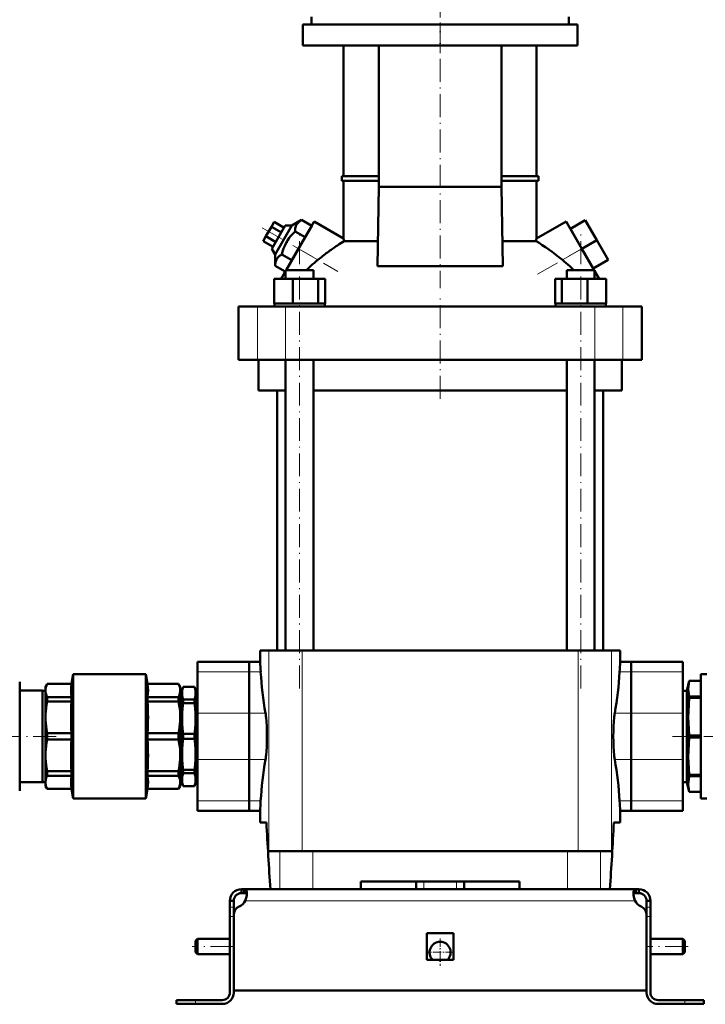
# Model space of a CAD drawing. Extents: x -1358 to 1757, y -1506 to 612.
# Tile 74 of 86: x 1181 to 1540, y -276 to 240. Entities that reach past the tile are written whole.
import ezdxf

# ---------------------------------------------------------------- set-up
doc = ezdxf.new("R2010")
doc.units = 0
doc.linetypes.add('DASHDOT', pattern=[18.5, 12, -3, 0.5, -3])

msp = doc.modelspace()

# ---------------------------------------------------------------- linework, layer by layer
at = {"color": 7, "linetype": 'DASHDOT', "lineweight": 18}
for p, q in [((1401.43, 222.2), (1401.43, 400.69)), ((1401.43, 237.62), (1401.43, 99.09)), ((1308.37, 130.71), (1347.82, 107.93)), ((1327.89, -110.32), (1327.89, 128.48)), ((1452.38, 106.39), (1484.42, 124.89)), ((1474.97, -110.32), (1474.97, 128.48)), ((1401.43, 41.18), (1401.43, 93.98)), ((1200.52, -135.42), (1133.41, -135.42)), ((1588.38, -135.42), (1522.98, -135.42)), ((1293.23, -245.42), (1271.63, -245.42)), ((1531.23, -245.42), (1509.63, -245.42))]:
    msp.add_line(p, q, dxfattribs=at)
at = {"color": 7, "lineweight": 50}
for p, q in [((1473.34, 237.08), (1329.54, 237.08)), ((1329.54, 226.08), (1329.54, 237.08)), ((1334.17, 241.08), (1334.17, 237.08)), ((1468.69, 241.08), (1468.69, 237.08)), ((1473.34, 237.08), (1473.34, 226.08)), ((1329.54, 226.08), (1473.34, 226.08)), ((1350.93, 157.83), (1350.93, 226.08)), ((1369.36, 152.08), (1369.36, 226.08)), ((1433.49, 226.08), (1433.49, 152.08)), ((1451.93, 157.83), (1451.93, 226.08)), ((1349.93, 157.83), (1369.36, 157.83)), ((1349.93, 155.33), (1349.93, 157.83)), ((1369.36, 155.33), (1349.93, 155.33)), ((1350.93, 125.19), (1350.93, 155.33)), ((1433.49, 157.83), (1452.93, 157.83)), ((1452.93, 155.33), (1433.49, 155.33)), ((1451.93, 125.19), (1451.93, 155.33)), ((1452.93, 155.33), (1452.93, 157.83)), ((1368.68, 110.64), (1369.36, 152.08)), ((1433.49, 152.08), (1369.36, 152.08)), ((1433.49, 152.08), (1434.17, 110.64)), ((1328.96, 134.82), (1323.87, 131.84)), ((1327.3, 119.78), (1335.55, 134.07)), ((1334.22, 131.78), (1328.96, 134.82)), ((1350.93, 125.19), (1335.55, 134.07)), ((1451.93, 125.19), (1467.31, 134.07)), ((1467.31, 134.07), (1475.56, 119.78)), ((1469.56, 130.17), (1477.35, 134.67)), ((1483.35, 124.28), (1477.35, 134.67)), ((1313.15, 131.28), (1310.26, 126.28)), ((1314.59, 133.78), (1313.15, 131.28)), ((1318.35, 128.28), (1313.15, 131.28)), ((1320.4, 131.84), (1313.4, 119.71)), ((1319.79, 130.78), (1314.59, 133.78)), ((1315.14, 116.71), (1323.87, 131.84)), ((1323.87, 131.84), (1320.4, 131.84)), ((1330.76, 125.78), (1325.49, 128.82)), ((1334.22, 131.78), (1330.76, 125.78)), ((1475.56, 119.78), (1469.56, 130.17)), ((1310.26, 126.28), (1308.82, 123.78)), ((1314.02, 120.78), (1308.82, 123.78)), ((1315.46, 123.28), (1310.26, 126.28)), ((1330.76, 125.78), (1323.83, 113.78)), ((1351.26, 123.8), (1368.9, 123.8)), ((1433.96, 123.8), (1451.6, 123.8)), ((1475.56, 119.78), (1483.35, 124.28)), ((1489.35, 113.88), (1483.35, 124.28)), ((1313.4, 119.71), (1315.14, 116.71)), ((1320.83, 108.58), (1327.3, 119.78)), ((1482.03, 108.58), (1475.56, 119.78)), ((1315.14, 116.71), (1315.1, 110.82)), ((1323.83, 113.78), (1318.57, 116.82)), ((1481.56, 109.38), (1476.9, 117.45)), ((1481.56, 109.38), (1489.35, 113.88)), ((1320.37, 107.78), (1315.1, 110.82)), ((1320.59, 108.58), (1322.73, 108.58)), ((1320.59, 104.08), (1320.59, 108.58)), ((1322.73, 108.58), (1335.19, 108.58)), ((1335.19, 104.08), (1335.19, 108.58)), ((1368.68, 110.64), (1401.43, 110.64)), ((1401.43, 110.64), (1434.17, 110.64)), ((1467.67, 108.58), (1480.13, 108.58)), ((1467.67, 104.08), (1467.67, 108.58)), ((1480.13, 108.58), (1482.27, 108.58)), ((1482.27, 108.16), (1482.27, 108.58)), ((1482.27, 104.08), (1482.27, 108.58)), ((1314.51, 104.08), (1324.3, 104.08)), ((1314.51, 91.08), (1314.51, 104.08)), ((1318.23, 104.08), (1318.72, 104.93)), ((1318.72, 104.93), (1320.59, 108.16)), ((1318.72, 104.08), (1318.72, 104.93)), ((1324.3, 104.08), (1337.69, 104.08)), ((1324.3, 91.08), (1324.3, 104.08)), ((1337.69, 104.08), (1341.27, 104.08)), ((1337.69, 91.08), (1337.69, 104.08)), ((1341.27, 91.08), (1341.27, 104.08)), ((1461.58, 104.08), (1465.17, 104.08)), ((1461.58, 91.08), (1461.58, 104.08)), ((1465.17, 104.08), (1478.55, 104.08)), ((1465.17, 91.08), (1465.17, 104.08)), ((1478.55, 104.08), (1488.35, 104.08)), ((1478.55, 91.08), (1478.55, 104.08)), ((1484.13, 104.93), (1482.27, 108.16)), ((1484.13, 104.08), (1484.13, 104.93)), ((1484.13, 104.93), (1484.62, 104.08)), ((1488.35, 91.08), (1488.35, 104.08)), ((1488.35, 91.08), (1488.35, 104.08)), ((1295.93, 89.58), (1305.86, 89.58)), ((1295.93, 61.58), (1295.93, 89.58)), ((1305.86, 89.58), (1320.44, 89.58)), ((1315.52, 91.08), (1314.51, 91.08)), ((1314.69, 91.08), (1314.69, 89.58)), ((1315.52, 91.08), (1323.29, 91.08)), ((1320.44, 89.58), (1482.42, 89.58)), ((1324.3, 91.08), (1323.29, 91.08)), ((1325.68, 91.08), (1324.3, 91.08)), ((1325.68, 91.08), (1327.89, 91.08)), ((1327.89, 91.08), (1336.31, 91.08)), ((1337.69, 91.08), (1336.31, 91.08)), ((1338.06, 91.08), (1337.69, 91.08)), ((1338.06, 91.08), (1341.09, 91.08)), ((1341.27, 91.08), (1340.9, 91.08)), ((1341.09, 91.08), (1341.09, 89.58)), ((1461.58, 91.08), (1461.95, 91.08)), ((1461.77, 91.08), (1464.8, 91.08)), ((1461.77, 91.08), (1461.77, 89.58)), ((1464.8, 91.08), (1465.17, 91.08)), ((1465.17, 91.08), (1466.55, 91.08)), ((1466.55, 91.08), (1474.97, 91.08)), ((1474.97, 91.08), (1477.17, 91.08)), ((1477.17, 91.08), (1478.55, 91.08)), ((1478.55, 91.08), (1479.56, 91.08)), ((1479.56, 91.08), (1487.34, 91.08)), ((1482.42, 89.58), (1496.99, 89.58)), ((1487.34, 91.08), (1488.35, 91.08)), ((1488.17, 91.08), (1488.17, 89.58)), ((1488.17, 91.08), (1488.17, 89.58)), ((1496.99, 89.58), (1506.93, 89.58)), ((1506.93, 61.58), (1506.93, 89.58)), ((1305.86, 61.58), (1295.93, 61.58)), ((1320.44, 61.58), (1305.86, 61.58)), ((1306.43, 45.58), (1306.43, 61.58)), ((1482.42, 61.58), (1320.44, 61.58)), ((1320.59, -90.42), (1320.59, 61.58)), ((1335.19, -90.42), (1335.19, 61.58)), ((1467.67, -90.42), (1467.67, 61.58)), ((1482.27, -90.42), (1482.27, 61.58)), ((1496.99, 61.58), (1482.42, 61.58)), ((1496.43, 61.58), (1496.43, 45.58)), ((1506.93, 61.58), (1496.99, 61.58)), ((1320.59, 45.58), (1306.43, 45.58)), ((1316.08, 45.58), (1316.08, -90.42)), ((1467.67, 45.58), (1335.19, 45.58)), ((1496.43, 45.58), (1482.27, 45.58)), ((1486.78, -90.42), (1486.78, 45.58)), ((1307.18, -90.42), (1311.81, -90.42)), ((1307.18, -96.42), (1307.18, -90.42)), ((1329.18, -90.42), (1311.81, -90.42)), ((1452.27, -90.42), (1329.18, -90.42)), ((1473.68, -90.42), (1452.27, -90.42)), ((1491.04, -90.42), (1473.68, -90.42)), ((1495.68, -90.42), (1491.04, -90.42)), ((1495.68, -96.42), (1495.68, -90.42)), ((1274.43, -101.65), (1274.43, -96.42)), ((1301.43, -96.42), (1274.43, -96.42)), ((1301.43, -101.65), (1301.43, -96.42)), ((1307.18, -96.42), (1301.43, -96.42)), ((1301.43, -96.42), (1301.43, -101.65)), ((1501.43, -96.42), (1495.68, -96.42)), ((1501.43, -96.42), (1501.43, -101.65)), ((1501.43, -101.65), (1501.43, -96.42)), ((1501.43, -96.42), (1528.43, -96.42)), ((1528.43, -96.42), (1528.43, -101.65)), ((1208.55, -107.92), (1209.43, -102.92)), ((1209.43, -102.92), (1209.43, -135.42)), ((1209.43, -102.92), (1247.43, -102.92)), ((1247.43, -167.92), (1247.43, -102.92)), ((1248.31, -107.92), (1247.43, -102.92)), ((1274.43, -101.65), (1274.43, -123.3)), ((1301.43, -101.65), (1301.43, -123.3)), ((1301.43, -123.3), (1301.43, -101.65)), ((1501.43, -123.3), (1501.43, -101.65)), ((1501.43, -101.65), (1501.43, -123.3)), ((1528.43, -123.3), (1528.43, -101.65)), ((1540.93, -102.92), (1537.82, -102.92)), ((1537.82, -102.92), (1537.82, -167.92)), ((1181.43, -115.27), (1181.43, -106.92)), ((1194.93, -109.42), (1195.79, -107.92)), ((1195.79, -107.97), (1195.79, -107.92)), ((1208.55, -107.92), (1195.79, -107.92)), ((1195.79, -107.97), (1208.55, -107.97)), ((1208.55, -107.97), (1208.55, -107.92)), ((1248.31, -107.97), (1248.31, -107.92)), ((1264.56, -107.92), (1248.31, -107.92)), ((1248.31, -107.97), (1264.56, -107.97)), ((1264.56, -107.97), (1264.56, -107.92)), ((1265.43, -109.42), (1264.56, -107.92)), ((1531.79, -106.42), (1530.43, -111.52)), ((1531.79, -106.42), (1531.79, -106.43)), ((1537.82, -106.42), (1531.79, -106.42)), ((1537.82, -106.43), (1531.79, -106.43)), ((1181.43, -111.42), (1193.43, -111.42)), ((1193.43, -111.42), (1193.43, -159.42)), ((1193.43, -111.52), (1194.93, -111.52)), ((1194.93, -111.4), (1194.93, -109.42)), ((1194.93, -125.47), (1194.93, -111.4)), ((1265.43, -111.4), (1265.43, -109.42)), ((1265.43, -125.47), (1265.43, -111.4)), ((1265.43, -111.52), (1266.43, -111.52)), ((1266.43, -110.92), (1266.97, -109.42)), ((1266.43, -110.92), (1266.43, -112.79)), ((1266.43, -112.79), (1266.43, -126.05)), ((1266.97, -109.42), (1266.97, -109.46)), ((1272.88, -109.42), (1266.97, -109.42)), ((1272.88, -109.46), (1266.97, -109.46)), ((1272.88, -109.42), (1272.88, -109.46)), ((1273.43, -110.92), (1272.88, -109.42)), ((1273.43, -110.92), (1273.43, -112.79)), ((1273.43, -111.52), (1274.43, -111.52)), ((1273.43, -112.79), (1273.43, -126.05)), ((1530.43, -111.52), (1528.43, -111.52)), ((1530.43, -111.52), (1530.43, -159.32)), ((1181.43, -163.92), (1181.43, -115.27)), ((1195.79, -117.2), (1195.79, -114.83)), ((1208.55, -114.83), (1195.79, -114.83)), ((1195.79, -117.2), (1208.55, -117.2)), ((1208.55, -117.2), (1208.55, -114.83)), ((1248.31, -117.2), (1248.31, -114.83)), ((1264.56, -114.83), (1248.31, -114.83)), ((1248.31, -117.2), (1264.56, -117.2)), ((1264.56, -117.2), (1264.56, -114.83)), ((1272.88, -116.12), (1266.97, -116.12)), ((1266.97, -116.12), (1266.97, -118.01)), ((1272.88, -118.01), (1266.97, -118.01)), ((1272.88, -116.12), (1272.88, -118.01)), ((1537.82, -114.53), (1531.79, -114.53)), ((1531.79, -114.53), (1531.79, -115.31)), ((1537.82, -115.31), (1531.79, -115.31)), ((1274.43, -147.55), (1274.43, -123.3)), ((1301.43, -147.55), (1301.43, -123.3)), ((1301.43, -123.3), (1301.43, -147.55)), ((1501.43, -123.3), (1501.43, -147.55)), ((1501.43, -147.55), (1501.43, -123.3)), ((1528.43, -123.3), (1528.43, -147.55)), ((1194.93, -135.42), (1194.93, -125.47)), ((1265.43, -145.37), (1265.43, -125.47)), ((1266.43, -126.05), (1266.43, -144.8)), ((1273.43, -126.05), (1273.43, -144.8)), ((1195.79, -135.42), (1195.79, -133.75)), ((1208.55, -133.75), (1195.79, -133.75)), ((1208.55, -133.75), (1208.55, -135.42)), ((1248.31, -137.1), (1248.31, -133.75)), ((1264.56, -133.75), (1248.31, -133.75)), ((1264.56, -137.1), (1264.56, -133.75)), ((1194.93, -145.37), (1194.93, -135.42)), ((1195.79, -137.1), (1195.79, -135.42)), ((1195.79, -137.1), (1208.55, -137.1)), ((1208.55, -135.42), (1208.55, -137.1)), ((1209.43, -167.92), (1209.43, -135.42)), ((1248.31, -137.1), (1264.56, -137.1)), ((1272.88, -134.09), (1266.97, -134.09)), ((1266.97, -134.09), (1266.97, -136.76)), ((1272.88, -136.76), (1266.97, -136.76)), ((1272.88, -134.09), (1272.88, -136.76)), ((1537.82, -134.87), (1531.79, -134.87)), ((1531.79, -134.87), (1531.79, -135.98)), ((1537.82, -135.98), (1531.79, -135.98)), ((1194.93, -159.44), (1194.93, -145.37)), ((1265.43, -159.44), (1265.43, -145.37)), ((1266.43, -144.8), (1266.43, -158.06)), ((1273.43, -144.8), (1273.43, -158.06)), ((1274.43, -147.55), (1274.43, -169.2)), ((1301.43, -147.55), (1301.43, -169.2)), ((1301.43, -169.2), (1301.43, -147.55)), ((1501.43, -169.2), (1501.43, -147.55)), ((1501.43, -147.55), (1501.43, -169.2)), ((1528.43, -169.2), (1528.43, -147.55)), ((1195.79, -156.02), (1195.79, -153.65)), ((1208.55, -153.65), (1195.79, -153.65)), ((1208.55, -156.02), (1208.55, -153.65)), ((1248.31, -156.02), (1248.31, -153.65)), ((1264.56, -153.65), (1248.31, -153.65)), ((1264.56, -156.02), (1264.56, -153.65)), ((1272.88, -152.84), (1266.97, -152.84)), ((1266.97, -152.84), (1266.97, -154.73)), ((1272.88, -152.84), (1272.88, -154.73)), ((1193.43, -159.42), (1181.43, -159.42)), ((1194.93, -159.32), (1193.43, -159.32)), ((1194.93, -161.42), (1194.93, -159.44)), ((1195.79, -156.02), (1208.55, -156.02)), ((1248.31, -156.02), (1264.56, -156.02)), ((1266.43, -159.32), (1265.43, -159.32)), ((1265.43, -161.42), (1265.43, -159.44)), ((1266.43, -158.06), (1266.43, -159.92)), ((1272.88, -154.73), (1266.97, -154.73)), ((1273.43, -158.06), (1273.43, -159.92)), ((1274.43, -159.32), (1273.43, -159.32)), ((1528.43, -159.32), (1530.43, -159.32)), ((1530.43, -159.32), (1531.79, -164.42)), ((1537.82, -155.53), (1531.79, -155.53)), ((1531.79, -155.53), (1531.79, -156.32)), ((1537.82, -156.32), (1531.79, -156.32)), ((1194.93, -161.42), (1195.79, -162.92)), ((1195.79, -162.92), (1195.79, -162.87)), ((1208.55, -162.87), (1195.79, -162.87)), ((1208.55, -162.92), (1195.79, -162.92)), ((1208.55, -162.92), (1208.55, -162.87)), ((1208.55, -162.92), (1209.43, -167.92)), ((1248.31, -162.92), (1247.43, -167.92)), ((1248.31, -162.92), (1248.31, -162.87)), ((1264.56, -162.87), (1248.31, -162.87)), ((1264.56, -162.92), (1248.31, -162.92)), ((1265.43, -161.42), (1264.56, -162.92)), ((1264.56, -162.87), (1264.56, -162.92)), ((1266.43, -159.92), (1266.97, -161.42)), ((1272.88, -161.39), (1266.97, -161.39)), ((1266.97, -161.39), (1266.97, -161.42)), ((1272.88, -161.42), (1266.97, -161.42)), ((1273.43, -159.92), (1272.88, -161.42)), ((1272.88, -161.39), (1272.88, -161.42)), ((1537.82, -164.42), (1531.79, -164.42)), ((1531.79, -164.42), (1531.79, -164.42)), ((1537.82, -164.42), (1531.79, -164.42)), ((1209.43, -167.92), (1247.43, -167.92)), ((1274.43, -174.42), (1274.43, -169.2)), ((1301.43, -174.42), (1301.43, -169.2)), ((1301.43, -169.2), (1301.43, -174.42)), ((1501.43, -169.2), (1501.43, -174.42)), ((1501.43, -174.42), (1501.43, -169.2)), ((1528.43, -169.2), (1528.43, -174.42)), ((1537.82, -167.92), (1540.93, -167.92)), ((1301.43, -174.42), (1274.43, -174.42)), ((1307.18, -174.42), (1301.43, -174.42)), ((1307.18, -180.42), (1307.18, -174.42)), ((1501.43, -174.42), (1495.68, -174.42)), ((1495.68, -180.42), (1495.68, -174.42)), ((1501.43, -174.42), (1528.43, -174.42)), ((1310.53, -180.42), (1307.18, -180.42)), ((1495.68, -180.42), (1492.32, -180.42)), ((1311.81, -195.42), (1317.54, -195.42)), ((1317.54, -195.42), (1334.75, -195.42)), ((1334.75, -195.42), (1468.11, -195.42)), ((1468.11, -195.42), (1485.32, -195.42)), ((1485.32, -195.42), (1491.04, -195.42)), ((1297.43, -215.42), (1298.96, -215.42)), ((1297.43, -215.42), (1297.43, -217.42)), ((1298.96, -215.42), (1298.96, -217.42)), ((1298.96, -215.42), (1401.43, -215.42)), ((1317.54, -215.42), (1312.58, -215.42)), ((1334.75, -215.42), (1317.54, -215.42)), ((1359.93, -215.42), (1334.75, -215.42)), ((1442.93, -211.42), (1359.93, -211.42)), ((1359.93, -215.42), (1359.93, -211.42)), ((1388.93, -215.42), (1388.93, -211.42)), ((1503.89, -215.42), (1401.43, -215.42)), ((1413.93, -215.42), (1413.93, -211.42)), ((1442.93, -211.42), (1442.93, -215.42)), ((1468.11, -215.42), (1442.93, -215.42)), ((1485.32, -215.42), (1468.11, -215.42)), ((1490.27, -215.42), (1485.32, -215.42)), ((1503.89, -215.42), (1503.89, -217.42)), ((1505.43, -215.42), (1503.89, -215.42)), ((1505.43, -215.42), (1505.43, -217.42)), ((1291.43, -221.42), (1293.43, -221.42)), ((1291.43, -221.42), (1291.43, -224.84)), ((1293.43, -224.84), (1293.43, -221.42)), ((1297.43, -217.42), (1298.96, -217.42)), ((1505.43, -217.42), (1503.89, -217.42)), ((1509.43, -221.42), (1509.43, -224.84)), ((1511.43, -221.42), (1509.43, -221.42)), ((1511.43, -221.42), (1511.43, -224.84)), ((1291.43, -224.84), (1291.43, -229.67)), ((1293.43, -224.84), (1293.43, -228.94)), ((1509.43, -224.84), (1509.43, -229.67)), ((1511.43, -224.84), (1511.43, -229.67)), ((1291.43, -269.42), (1291.43, -229.67)), ((1293.43, -268.42), (1293.43, -228.94)), ((1293.43, -269.42), (1293.43, -229.67)), ((1509.43, -228.94), (1509.43, -268.42)), ((1509.43, -269.42), (1509.43, -229.67)), ((1511.43, -229.67), (1511.43, -269.42)), ((1273.43, -242.42), (1274.43, -241.42)), ((1274.43, -241.42), (1274.43, -245.42)), ((1291.43, -241.42), (1274.43, -241.42)), ((1394.43, -238.42), (1401.43, -238.42)), ((1394.43, -238.42), (1394.43, -252.42)), ((1401.43, -238.42), (1408.43, -238.42)), ((1408.43, -238.42), (1408.43, -252.42)), ((1528.43, -241.42), (1511.43, -241.42)), ((1528.43, -241.42), (1528.43, -245.42)), ((1529.43, -242.42), (1528.43, -241.42)), ((1273.43, -242.42), (1273.43, -245.42)), ((1273.43, -245.42), (1273.43, -248.42)), ((1274.43, -245.42), (1274.43, -249.42)), ((1528.43, -245.42), (1528.43, -249.42)), ((1529.43, -242.42), (1529.43, -245.42)), ((1529.43, -245.42), (1529.43, -248.42)), ((1273.43, -248.42), (1274.43, -249.42)), ((1291.43, -249.42), (1274.43, -249.42)), ((1394.43, -252.42), (1401.43, -252.42)), ((1401.43, -252.42), (1408.43, -252.42)), ((1528.43, -249.42), (1511.43, -249.42)), ((1529.43, -248.42), (1528.43, -249.42)), ((1401.43, -268.42), (1293.43, -268.42)), ((1401.43, -268.42), (1509.43, -268.42)), ((1273.43, -273.42), (1263.43, -273.42)), ((1263.43, -273.42), (1263.43, -275.42)), ((1273.43, -275.42), (1263.43, -275.42)), ((1287.43, -273.42), (1273.43, -273.42)), ((1273.43, -275.42), (1287.43, -275.42)), ((1515.43, -273.42), (1529.43, -273.42)), ((1529.43, -275.42), (1515.43, -275.42)), ((1529.43, -273.42), (1539.43, -273.42)), ((1529.43, -275.42), (1539.43, -275.42)), ((1539.43, -273.42), (1539.43, -275.42))]:
    msp.add_line(p, q, dxfattribs=at)
at = {"color": 7, "linetype": 'DASHDOT', "lineweight": 18, "ltscale": 0.330015}
msp.add_line((1401.44, 238.18), (1401.44, 224.98), dxfattribs=at)
at = {"color": 7, "lineweight": 18}
for p, q in [((1327.3, 119.78), (1337.45, 113.91)), ((1465.41, 113.91), (1475.56, 119.78)), ((1305.86, 61.58), (1305.86, 89.58)), ((1320.44, 61.58), (1320.44, 89.58)), ((1482.42, 61.58), (1482.42, 89.58)), ((1496.99, 61.58), (1496.99, 89.58)), ((1311.81, -90.42), (1311.81, -195.42)), ((1329.18, -90.42), (1329.18, -195.42)), ((1473.68, -90.42), (1473.68, -195.42)), ((1491.04, -90.42), (1491.04, -195.42)), ((1301.43, -101.65), (1274.43, -101.65)), ((1301.43, -101.65), (1307.51, -101.65)), ((1495.34, -101.65), (1501.43, -101.65)), ((1501.43, -101.65), (1528.43, -101.65)), ((1301.43, -123.3), (1274.43, -123.3)), ((1301.43, -123.3), (1310.06, -123.3)), ((1492.8, -123.3), (1501.43, -123.3)), ((1501.43, -123.3), (1528.43, -123.3)), ((1301.43, -147.55), (1274.43, -147.55)), ((1301.43, -147.55), (1310.06, -147.55)), ((1492.8, -147.55), (1501.43, -147.55)), ((1501.43, -147.55), (1528.43, -147.55)), ((1301.43, -169.2), (1274.43, -169.2)), ((1301.43, -169.2), (1307.51, -169.2)), ((1495.34, -169.2), (1501.43, -169.2)), ((1501.43, -169.2), (1528.43, -169.2)), ((1317.54, -195.42), (1317.54, -215.42)), ((1334.75, -215.42), (1334.75, -195.42)), ((1468.11, -195.42), (1468.11, -215.42)), ((1485.32, -195.42), (1485.32, -215.42)), ((1392.93, -215.42), (1392.93, -211.42)), ((1409.93, -215.42), (1409.93, -211.42)), ((1299.46, -221.42), (1401.43, -221.42)), ((1503.4, -221.42), (1401.43, -221.42)), ((1291.43, -224.84), (1293.43, -224.84)), ((1511.43, -224.84), (1509.43, -224.84)), ((1291.43, -229.67), (1293.43, -229.67)), ((1511.43, -229.67), (1509.43, -229.67)), ((1273.43, -273.42), (1273.43, -275.42)), ((1529.43, -273.42), (1529.43, -275.42))]:
    msp.add_line(p, q, dxfattribs=at)
at = {"color": 7, "linetype": 'DASHDOT', "lineweight": 18, "ltscale": 0.120005}
msp.add_line((1392.93, -215.82), (1392.93, -211.02), dxfattribs=at)
at = {"color": 7, "linetype": 'DASHDOT', "lineweight": 18, "ltscale": 0.060016}
for p, q in [((1293.63, -229.67), (1291.23, -229.67)), ((1511.63, -229.67), (1509.23, -229.67))]:
    msp.add_line(p, q, dxfattribs=at)
at = {"color": 7, "linetype": 'DASHDOT', "lineweight": 18, "ltscale": 0.3575}
msp.add_line((1401.43, -241.27), (1401.43, -255.57), dxfattribs=at)
at = {"color": 7, "linetype": 'DASHDOT', "lineweight": 18, "ltscale": 0.357501}
msp.add_line((1408.58, -248.42), (1394.28, -248.42), dxfattribs=at)
at = {"color": 7, "linetype": 'DASHDOT', "lineweight": 18, "ltscale": 0.06}
msp.add_line((1273.43, -275.62), (1273.43, -273.22), dxfattribs=at)
at = {"color": 7, "linetype": 'DASHDOT', "lineweight": 18, "ltscale": 0.060015}
msp.add_line((1529.43, -273.22), (1529.43, -275.62), dxfattribs=at)
at = {"color": 7, "lineweight": 50}
for points in [[(1328.96, 134.82), (1328.38, 134.45), (1327.85, 134.08), (1327.44, 133.73), (1327.07, 133.37), (1326.56, 132.74), (1326.16, 132.07), (1325.86, 131.33), (1325.65, 130.52), (1325.53, 129.7), (1325.49, 128.82)], [(1325.49, 128.82), (1324.65, 127.98), (1323.87, 127.13), (1323.16, 126.3), (1322.51, 125.46), (1321.6, 124.15), (1320.81, 122.79), (1320.11, 121.37), (1319.5, 119.87), (1319, 118.39), (1318.57, 116.82)], [(1318.57, 116.82), (1317.99, 116.45), (1317.46, 116.08), (1317.05, 115.73), (1316.68, 115.37), (1316.17, 114.74), (1315.77, 114.07), (1315.46, 113.33), (1315.26, 112.52), (1315.14, 111.7), (1315.1, 110.82)], [(1195.79, -107.97), (1195.41, -108.87), (1195.14, -109.73), (1194.98, -110.57), (1194.93, -111.4)], [(1208.55, -107.97), (1208.35, -109.69), (1208.28, -111.4), (1208.35, -113.11), (1208.55, -114.83)], [(1248.31, -107.97), (1248.51, -109.69), (1248.57, -111.4), (1248.51, -113.11), (1248.31, -114.83)], [(1265.43, -111.4), (1265.4, -110.78), (1265.31, -110.15), (1265.16, -109.51), (1264.95, -108.87), (1264.56, -107.97)], [(1531.79, -106.43), (1531.48, -107.88), (1531.3, -109.35), (1531.26, -110.61), (1531.32, -111.87), (1531.49, -113.13), (1531.79, -114.53)], [(1194.93, -111.4), (1195, -112.4), (1195.23, -113.42), (1195.62, -114.47), (1195.79, -114.83)], [(1264.56, -114.83), (1264.86, -114.15), (1265.09, -113.51), (1265.27, -112.87), (1265.38, -112.24), (1265.43, -111.4)], [(1266.97, -109.46), (1266.68, -110.56), (1266.49, -111.68), (1266.43, -112.79)], [(1266.43, -112.79), (1266.49, -113.9), (1266.68, -115.01), (1266.97, -116.12)], [(1273.43, -112.79), (1273.37, -111.68), (1273.18, -110.56), (1272.88, -109.46)], [(1272.88, -116.12), (1273.18, -115.01), (1273.37, -113.9), (1273.43, -112.79)], [(1195.79, -117.2), (1195.48, -118.93), (1195.23, -120.62), (1195.06, -122.26), (1194.96, -123.87), (1194.93, -125.47)], [(1265.43, -125.47), (1265.4, -123.96), (1265.31, -122.44), (1265.16, -120.9), (1264.95, -119.35), (1264.56, -117.2)], [(1266.97, -118.01), (1266.68, -120.68), (1266.49, -123.36), (1266.43, -126.05)], [(1273.43, -126.05), (1273.37, -123.36), (1273.18, -120.68), (1272.88, -118.01)], [(1531.79, -115.31), (1531.48, -118.83), (1531.3, -122.35), (1531.26, -125.4), (1531.32, -128.45), (1531.49, -131.5), (1531.79, -134.87)], [(1194.93, -125.47), (1194.96, -126.98), (1195.05, -128.51), (1195.2, -130.05), (1195.41, -131.6), (1195.79, -133.75)], [(1264.56, -133.75), (1264.86, -132.12), (1265.09, -130.57), (1265.27, -129.01), (1265.38, -127.49), (1265.43, -125.47)], [(1266.43, -126.05), (1266.49, -128.73), (1266.68, -131.42), (1266.97, -134.09)], [(1272.88, -134.09), (1273.18, -131.42), (1273.37, -128.73), (1273.43, -126.05)], [(1310.81, -135.42), (1310.78, -132.72), (1310.69, -130.06), (1310.55, -127.68), (1310.36, -125.53)], [(1492.5, -125.53), (1492.31, -127.66), (1492.17, -130.03), (1492.08, -132.7), (1492.05, -135.42)], [(1195.79, -137.1), (1195.48, -138.83), (1195.23, -140.52), (1195.06, -142.16), (1194.96, -143.77), (1194.93, -145.37)], [(1265.43, -145.37), (1265.4, -143.86), (1265.31, -142.34), (1265.16, -140.79), (1264.95, -139.25), (1264.56, -137.1)], [(1266.97, -136.76), (1266.68, -139.43), (1266.49, -142.11), (1266.43, -144.8)], [(1273.43, -144.8), (1273.37, -142.11), (1273.18, -139.43), (1272.88, -136.76)], [(1310.36, -145.31), (1310.55, -143.19), (1310.69, -140.82), (1310.78, -138.14), (1310.81, -135.42)], [(1492.05, -135.42), (1492.08, -138.13), (1492.17, -140.78), (1492.31, -143.17), (1492.5, -145.31)], [(1531.79, -135.98), (1531.48, -139.49), (1531.3, -143.02), (1531.26, -146.07), (1531.32, -149.12), (1531.49, -152.16), (1531.79, -155.53)], [(1194.93, -145.37), (1194.96, -146.98), (1195.06, -148.59), (1195.23, -150.23), (1195.47, -151.91), (1195.79, -153.65)], [(1264.56, -153.65), (1264.86, -152.02), (1265.09, -150.47), (1265.27, -148.91), (1265.38, -147.39), (1265.43, -145.37)], [(1266.43, -144.8), (1266.49, -147.49), (1266.68, -150.17), (1266.97, -152.84)], [(1272.88, -152.84), (1273.18, -150.17), (1273.37, -147.49), (1273.43, -144.8)], [(1195.79, -156.02), (1195.34, -157.09), (1195.06, -158.11), (1194.96, -158.78), (1194.93, -159.44)], [(1194.93, -159.44), (1194.98, -160.27), (1195.14, -161.12), (1195.34, -161.8), (1195.79, -162.87)], [(1208.55, -156.02), (1208.35, -157.73), (1208.28, -159.44), (1208.35, -161.16), (1208.55, -162.87)], [(1248.31, -156.02), (1248.51, -157.73), (1248.57, -159.44), (1248.51, -161.16), (1248.31, -162.87)], [(1265.43, -159.44), (1265.4, -158.82), (1265.31, -158.19), (1265.16, -157.55), (1264.95, -156.91), (1264.56, -156.02)], [(1264.56, -162.87), (1264.86, -162.2), (1265.09, -161.55), (1265.27, -160.91), (1265.38, -160.28), (1265.43, -159.44)], [(1266.97, -154.73), (1266.68, -155.83), (1266.49, -156.95), (1266.43, -158.06)], [(1266.43, -158.06), (1266.49, -159.17), (1266.68, -160.28), (1266.97, -161.39)], [(1273.43, -158.06), (1273.37, -156.95), (1273.18, -155.83), (1272.88, -154.73)], [(1272.88, -161.39), (1273.18, -160.28), (1273.37, -159.17), (1273.43, -158.06)], [(1531.79, -156.32), (1531.48, -157.77), (1531.3, -159.23), (1531.26, -160.5), (1531.32, -161.76), (1531.49, -163.02), (1531.79, -164.42)], [(1298.96, -215.42), (1299.22, -215.44), (1299.45, -215.5), (1299.71, -215.65), (1299.93, -215.87), (1300.09, -216.18), (1300.19, -216.46), (1300.25, -216.79), (1300.31, -217.55)], [(1503.89, -215.42), (1503.64, -215.44), (1503.41, -215.5), (1503.15, -215.65), (1502.93, -215.87), (1502.76, -216.18), (1502.67, -216.46), (1502.6, -216.79), (1502.55, -217.55)], [(1298.96, -217.42), (1299.27, -217.44), (1299.54, -217.5), (1299.83, -217.65), (1300.06, -217.88), (1300.21, -218.18), (1300.26, -218.36)], [(1300.31, -217.55), (1300.25, -218.46), (1300.09, -219.43), (1299.82, -220.44), (1299.46, -221.42)], [(1502.55, -217.55), (1502.61, -218.46), (1502.77, -219.43), (1503.03, -220.44), (1503.4, -221.42)], [(1503.89, -217.42), (1503.59, -217.44), (1503.32, -217.5), (1503.02, -217.65), (1502.8, -217.88), (1502.65, -218.18), (1502.6, -218.36)]]:
    msp.add_lwpolyline(points, dxfattribs=at)
for centre, radius, start, end in [((1404.29, 37.3), 101.47, 121.5119, 123.9371), ((1229.5, 95.63), 124.97, 13.0254, 13.6783), ((1575.09, 95.24), 126.75, 166.334, 166.9777), ((1420.43, 13.4), 130.3, 123.9601, 126.7288), ((1382.49, 58.01), 71.79, 128.861, 132.9306), ((1442.23, -15.9), 166.83, 126.7097, 128.908), ((1420.36, 58.01), 71.79, 47.0694, 51.139), ((1382.37, 58.15), 71.61, 132.9316, 135.2319), ((1420.48, 58.15), 71.61, 44.7681, 47.0684), ((736.51, -135.78), 572.03, 3.4209, 3.9453), ((2066.36, -135.78), 572.04, 176.0547, 176.5791), ((1498.37, -90.19), 191.2, 183.435, 189.9711), ((1304.49, -90.19), 191.2, 350.0289, 356.565), ((1337.87, -125.47), 129.58, 176.3381, 183.6619), ((1118.99, -125.47), 129.58, 356.3381, 3.6619), ((1276.04, -129.01), 34.5, 5.7888, 9.5347), ((1526.82, -129.01), 34.5, 170.4653, 174.2111), ((1337.87, -145.37), 129.58, 176.3381, 183.6619), ((1118.99, -145.37), 129.58, 356.3381, 3.6619), ((1498.37, -180.65), 191.2, 170.0289, 176.565), ((1276.04, -141.83), 34.5, 350.4653, 354.2112), ((1526.82, -141.83), 34.5, 185.7889, 189.5347), ((1304.49, -180.65), 191.2, 3.435, 9.9711), ((736.49, -135.06), 572.04, 356.0547, 356.5791), ((2066.35, -135.07), 572.03, 183.4209, 183.9453), ((3806.57, -51.72), 2499.35, 182.95181, 183.75555), ((-1003.71, -51.72), 2499.35, 356.24446, 357.04819), ((-1003.71, -51.72), 2499.35, 356.24446, 357.04819), ((1297.43, -221.42), 6, 90, 180), ((1505.43, -221.42), 6, 360, 90), ((1297.43, -221.42), 4, 90, 180), ((1293.31, -218.08), 7, 295.2697, 331.517), ((1513.39, -217.17), 10.86, 186.3205, 203.0631), ((1509.55, -218.08), 7, 208.483, 244.7303), ((1505.43, -221.42), 4, 360, 90), ((1298.43, -228.94), 5, 115.2697, 180), ((1504.43, -228.94), 5, 0, 64.7303), ((1401.43, -248.42), 5.5, 313.3417, 226.6649), ((1287.43, -269.42), 6, 270, 0), ((1287.43, -269.42), 4, 270, 0), ((1515.43, -269.42), 6, 180, 270), ((1515.43, -269.42), 4, 180, 270)]:
    msp.add_arc(centre, radius, start, end, dxfattribs=at)
msp.add_ellipse((1509.22, 16.55), major_axis=(81.58, -112.44), ratio=0.237373, start_param=2.422628, end_param=2.622869, dxfattribs=at)

doc.saveas('drawing.dxf')
